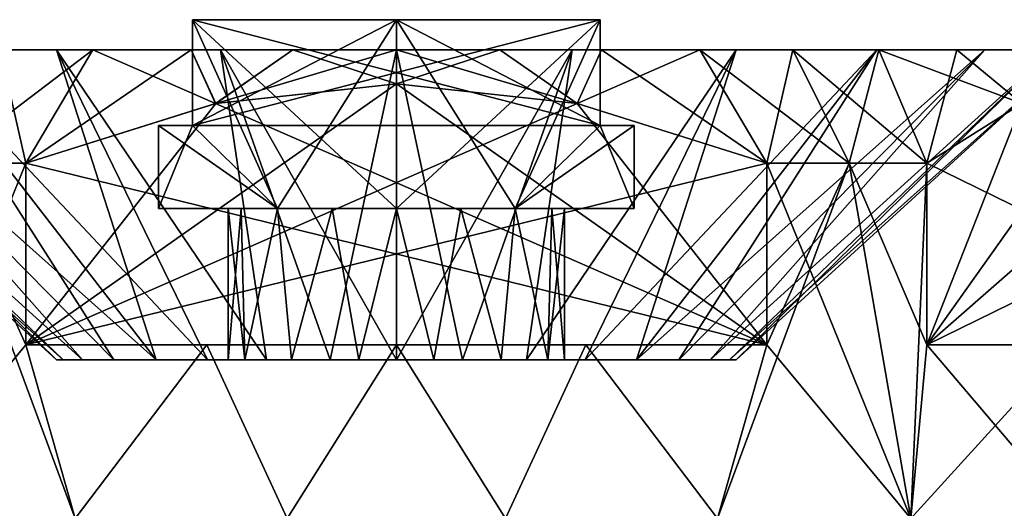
# Model space of a CAD drawing. Extents: x -265 to 265, y 0 to 1027.
# Tile 227 of 256: x -254.99 to -241.95, y 1020.14 to 1026.6. Entities that reach past the tile are written whole.
import ezdxf

# ---------------------------------------------------------------- set-up
doc = ezdxf.new("R2010")
doc.units = 0
doc.header["$LTSCALE"] = 41.718519
for name, color, linetype in [('139', 7, 'CONTINUOUS'), ('140', 7, 'CONTINUOUS'), ('141', 7, 'CONTINUOUS'), ('142', 7, 'CONTINUOUS'), ('143', 7, 'CONTINUOUS'), ('148', 7, 'CONTINUOUS'), ('149', 7, 'CONTINUOUS'), ('150', 7, 'CONTINUOUS'), ('151', 7, 'CONTINUOUS'), ('152', 7, 'CONTINUOUS'), ('153', 7, 'CONTINUOUS'), ('154', 7, 'CONTINUOUS'), ('155', 7, 'CONTINUOUS'), ('156', 7, 'CONTINUOUS'), ('157', 7, 'CONTINUOUS'), ('158', 7, 'CONTINUOUS'), ('159', 7, 'CONTINUOUS'), ('160', 7, 'CONTINUOUS'), ('161', 7, 'CONTINUOUS'), ('162', 7, 'CONTINUOUS'), ('163', 7, 'CONTINUOUS'), ('164', 7, 'CONTINUOUS'), ('167', 7, 'CONTINUOUS'), ('168', 7, 'CONTINUOUS')]:
    doc.layers.add(name, color=color, linetype=linetype)

msp = doc.modelspace()

# ---------------------------------------------------------------- linework, layer by layer
at = {"layer": '139', "color": 7, "linetype": 'CONTINUOUS'}
for points in [[(-256.817, 1020, 9.876), (-254.255, 1020, 11.22), (-256, 1024.7, 10.392), (-256.817, 1020, 9.876)], [(-256, 1024.7, 10.392), (-254.255, 1020, 11.22), (-254.909, 1022.3, 10.95), (-256, 1024.7, 10.392)], [(-254.909, 1024.7, 10.95), (-256, 1024.7, 10.392), (-254.909, 1022.3, 10.95), (-254.909, 1024.7, 10.95)], [(-245.091, 1022.3, 10.95), (-243.183, 1020, 9.876), (-245.091, 1024.7, 10.95), (-245.091, 1022.3, 10.95)], [(-245.091, 1024.7, 10.95), (-243.183, 1020, 9.876), (-244, 1024.7, 10.392), (-245.091, 1024.7, 10.95)], [(-244, 1024.7, 10.392), (-243.183, 1020, 9.876), (-242.971, 1022.3, 9.726), (-244, 1024.7, 10.392)], [(-242.971, 1024.7, 9.726), (-244, 1024.7, 10.392), (-242.971, 1022.3, 9.726), (-242.971, 1024.7, 9.726)], [(-254.909, 1022.3, 10.95), (-254.255, 1020, 11.22), (-252.51, 1022.3, 11.735), (-254.909, 1022.3, 10.95)], [(-254.255, 1020, 11.22), (-251.446, 1020, 11.913), (-252.51, 1022.3, 11.735), (-254.255, 1020, 11.22)], [(-252.51, 1022.3, 11.735), (-251.446, 1020, 11.913), (-250, 1022.3, 12), (-252.51, 1022.3, 11.735)], [(-251.446, 1020, 11.913), (-248.554, 1020, 11.913), (-250, 1022.3, 12), (-251.446, 1020, 11.913)], [(-250, 1022.3, 12), (-248.554, 1020, 11.913), (-247.49, 1022.3, 11.735), (-250, 1022.3, 12)], [(-248.554, 1020, 11.913), (-245.745, 1020, 11.22), (-247.49, 1022.3, 11.735), (-248.554, 1020, 11.913)], [(-247.49, 1022.3, 11.735), (-245.745, 1020, 11.22), (-245.091, 1022.3, 10.95), (-247.49, 1022.3, 11.735)], [(-245.745, 1020, 11.22), (-243.183, 1020, 9.876), (-245.091, 1022.3, 10.95), (-245.745, 1020, 11.22)], [(-243.183, 1020, 9.876), (-241.018, 1020, 7.957), (-242.971, 1022.3, 9.726), (-243.183, 1020, 9.876)], [(-242.971, 1022.3, 9.726), (-241.018, 1020, 7.957), (-241.092, 1022.3, 8.04), (-242.971, 1022.3, 9.726)]]:
    msp.add_3dface(points, dxfattribs=at)
at = {"layer": '140', "color": 7, "linetype": 'CONTINUOUS'}
for points in [[(-256.364, 1026.2, -6.364), (-254.5, 1026.2, -7.794), (-258.33, 1026.2, -6.392), (-256.364, 1026.2, -6.364)], [(-258.33, 1026.2, -6.392), (-254.5, 1026.2, -7.794), (-257.425, 1026.2, -7.425), (-258.33, 1026.2, -6.392)], [(-254.5, 1026.2, 7.794), (-256.364, 1026.2, 6.364), (-257.425, 1026.2, 7.425), (-254.5, 1026.2, 7.794)], [(-256.392, 1026.2, 8.33), (-254.5, 1026.2, 7.794), (-257.425, 1026.2, 7.425), (-256.392, 1026.2, 8.33)], [(-257.425, 1026.2, -7.425), (-254.5, 1026.2, -7.794), (-256.392, 1026.2, -8.33), (-257.425, 1026.2, -7.425)], [(-252.329, 1026.2, 8.693), (-254.5, 1026.2, 7.794), (-256.392, 1026.2, 8.33), (-252.329, 1026.2, 8.693)], [(-255.25, 1026.2, 9.093), (-252.329, 1026.2, 8.693), (-256.392, 1026.2, 8.33), (-255.25, 1026.2, 9.093)], [(-254.5, 1026.2, -7.794), (-252.329, 1026.2, -8.693), (-256.392, 1026.2, -8.33), (-254.5, 1026.2, -7.794)], [(-252.329, 1026.2, -8.693), (-250, 1026.2, -9), (-256.392, 1026.2, -8.33), (-252.329, 1026.2, -8.693)], [(-256.392, 1026.2, -8.33), (-250, 1026.2, -9), (-255.25, 1026.2, -9.093), (-256.392, 1026.2, -8.33)], [(-250, 1026.2, 9), (-252.329, 1026.2, 8.693), (-255.25, 1026.2, 9.093), (-250, 1026.2, 9)], [(-244.75, 1026.2, 9.093), (-250, 1026.2, 9), (-255.25, 1026.2, 9.093), (-244.75, 1026.2, 9.093)], [(-255.25, 1026.2, -9.093), (-250, 1026.2, -9), (-244.75, 1026.2, -9.093), (-255.25, 1026.2, -9.093)], [(-254.019, 1026.2, 9.7), (-244.75, 1026.2, 9.093), (-255.25, 1026.2, 9.093), (-254.019, 1026.2, 9.7)], [(-254.019, 1026.2, -9.7), (-255.25, 1026.2, -9.093), (-245.981, 1026.2, -9.7), (-254.019, 1026.2, -9.7)], [(-245.981, 1026.2, -9.7), (-255.25, 1026.2, -9.093), (-244.75, 1026.2, -9.093), (-245.981, 1026.2, -9.7)], [(-245.981, 1026.2, 9.7), (-244.75, 1026.2, 9.093), (-254.019, 1026.2, 9.7), (-245.981, 1026.2, 9.7)], [(-252.718, 1026.2, 10.142), (-245.981, 1026.2, 9.7), (-254.019, 1026.2, 9.7), (-252.718, 1026.2, 10.142)], [(-252.718, 1026.2, -10.142), (-254.019, 1026.2, -9.7), (-247.282, 1026.2, -10.142), (-252.718, 1026.2, -10.142)], [(-247.282, 1026.2, -10.142), (-254.019, 1026.2, -9.7), (-245.981, 1026.2, -9.7), (-247.282, 1026.2, -10.142)], [(-247.282, 1026.2, 10.142), (-245.981, 1026.2, 9.7), (-252.718, 1026.2, 10.142), (-247.282, 1026.2, 10.142)], [(-251.371, 1026.2, 10.41), (-247.282, 1026.2, 10.142), (-252.718, 1026.2, 10.142), (-251.371, 1026.2, 10.41)], [(-251.371, 1026.2, -10.41), (-252.718, 1026.2, -10.142), (-248.629, 1026.2, -10.41), (-251.371, 1026.2, -10.41)], [(-248.629, 1026.2, -10.41), (-252.718, 1026.2, -10.142), (-247.282, 1026.2, -10.142), (-248.629, 1026.2, -10.41)], [(-248.629, 1026.2, 10.41), (-247.282, 1026.2, 10.142), (-251.371, 1026.2, 10.41), (-248.629, 1026.2, 10.41)], [(-250, 1026.2, 10.5), (-248.629, 1026.2, 10.41), (-251.371, 1026.2, 10.41), (-250, 1026.2, 10.5)], [(-250, 1026.2, -10.5), (-251.371, 1026.2, -10.41), (-248.629, 1026.2, -10.41), (-250, 1026.2, -10.5)], [(-247.671, 1026.2, 8.693), (-250, 1026.2, 9), (-243.608, 1026.2, 8.33), (-247.671, 1026.2, 8.693)], [(-243.608, 1026.2, 8.33), (-250, 1026.2, 9), (-244.75, 1026.2, 9.093), (-243.608, 1026.2, 8.33)], [(-250, 1026.2, -9), (-247.671, 1026.2, -8.693), (-244.75, 1026.2, -9.093), (-250, 1026.2, -9)], [(-245.5, 1026.2, 7.794), (-247.671, 1026.2, 8.693), (-243.608, 1026.2, 8.33), (-245.5, 1026.2, 7.794)], [(-247.671, 1026.2, -8.693), (-245.5, 1026.2, -7.794), (-243.608, 1026.2, -8.33), (-247.671, 1026.2, -8.693)], [(-244.75, 1026.2, -9.093), (-247.671, 1026.2, -8.693), (-243.608, 1026.2, -8.33), (-244.75, 1026.2, -9.093)], [(-243.636, 1026.2, 6.364), (-245.5, 1026.2, 7.794), (-241.67, 1026.2, 6.392), (-243.636, 1026.2, 6.364)], [(-241.67, 1026.2, 6.392), (-245.5, 1026.2, 7.794), (-242.575, 1026.2, 7.425), (-241.67, 1026.2, 6.392)], [(-242.575, 1026.2, 7.425), (-245.5, 1026.2, 7.794), (-243.608, 1026.2, 8.33), (-242.575, 1026.2, 7.425)], [(-245.5, 1026.2, -7.794), (-243.636, 1026.2, -6.364), (-242.575, 1026.2, -7.425), (-245.5, 1026.2, -7.794)], [(-243.608, 1026.2, -8.33), (-245.5, 1026.2, -7.794), (-242.575, 1026.2, -7.425), (-243.608, 1026.2, -8.33)], [(-242.206, 1026.2, 4.5), (-243.636, 1026.2, 6.364), (-240.907, 1026.2, 5.25), (-242.206, 1026.2, 4.5)], [(-240.907, 1026.2, 5.25), (-243.636, 1026.2, 6.364), (-241.67, 1026.2, 6.392), (-240.907, 1026.2, 5.25)], [(-243.636, 1026.2, -6.364), (-242.206, 1026.2, -4.5), (-240.907, 1026.2, -5.25), (-243.636, 1026.2, -6.364)], [(-242.575, 1026.2, -7.425), (-243.636, 1026.2, -6.364), (-241.67, 1026.2, -6.392), (-242.575, 1026.2, -7.425)], [(-241.67, 1026.2, -6.392), (-243.636, 1026.2, -6.364), (-240.907, 1026.2, -5.25), (-241.67, 1026.2, -6.392)], [(-241.307, 1026.2, 2.329), (-242.206, 1026.2, 4.5), (-239.858, 1026.2, 2.718), (-241.307, 1026.2, 2.329)], [(-239.858, 1026.2, 2.718), (-242.206, 1026.2, 4.5), (-240.3, 1026.2, 4.019), (-239.858, 1026.2, 2.718)], [(-240.3, 1026.2, 4.019), (-242.206, 1026.2, 4.5), (-240.907, 1026.2, 5.25), (-240.3, 1026.2, 4.019)], [(-242.206, 1026.2, -4.5), (-241.307, 1026.2, -2.329), (-240.3, 1026.2, -4.019), (-242.206, 1026.2, -4.5)], [(-240.907, 1026.2, -5.25), (-242.206, 1026.2, -4.5), (-240.3, 1026.2, -4.019), (-240.907, 1026.2, -5.25)]]:
    msp.add_3dface(points, dxfattribs=at)
at = {"layer": '141', "color": 7, "linetype": 'CONTINUOUS'}
for points in [[(-259, 1026.2), (-258.693, 1026.2, 2.329), (-254.5, 1022.1), (-259, 1026.2)], [(-258.693, 1026.2, 2.329), (-257.794, 1026.2, 4.5), (-254.157, 1022.1, 1.722), (-258.693, 1026.2, 2.329)], [(-254.5, 1022.1), (-258.693, 1026.2, 2.329), (-254.414, 1022.1, 0.878), (-254.5, 1022.1)], [(-254.414, 1022.1, 0.878), (-258.693, 1026.2, 2.329), (-254.157, 1022.1, 1.722), (-254.414, 1022.1, 0.878)], [(-257.794, 1026.2, 4.5), (-256.364, 1026.2, 6.364), (-253.741, 1022.1, 2.5), (-257.794, 1026.2, 4.5)], [(-254.157, 1022.1, 1.722), (-257.794, 1026.2, 4.5), (-253.741, 1022.1, 2.5), (-254.157, 1022.1, 1.722)], [(-256.364, 1026.2, 6.364), (-254.5, 1026.2, 7.794), (-253.182, 1022.1, 3.182), (-256.364, 1026.2, 6.364)], [(-253.741, 1022.1, 2.5), (-256.364, 1026.2, 6.364), (-253.182, 1022.1, 3.182), (-253.741, 1022.1, 2.5)], [(-254.5, 1026.2, 7.794), (-252.329, 1026.2, 8.693), (-251.722, 1022.1, 4.157), (-254.5, 1026.2, 7.794)], [(-253.182, 1022.1, 3.182), (-254.5, 1026.2, 7.794), (-252.5, 1022.1, 3.741), (-253.182, 1022.1, 3.182)], [(-252.5, 1022.1, 3.741), (-254.5, 1026.2, 7.794), (-251.722, 1022.1, 4.157), (-252.5, 1022.1, 3.741)], [(-252.329, 1026.2, 8.693), (-250, 1026.2, 9), (-250.878, 1022.1, 4.414), (-252.329, 1026.2, 8.693)], [(-251.722, 1022.1, 4.157), (-252.329, 1026.2, 8.693), (-250.878, 1022.1, 4.414), (-251.722, 1022.1, 4.157)], [(-250.878, 1022.1, 4.414), (-250, 1026.2, 9), (-250, 1022.1, 4.5), (-250.878, 1022.1, 4.414)], [(-250, 1026.2, 9), (-247.671, 1026.2, 8.693), (-250, 1022.1, 4.5), (-250, 1026.2, 9)], [(-250, 1022.1, 4.5), (-247.671, 1026.2, 8.693), (-249.122, 1022.1, 4.414), (-250, 1022.1, 4.5)], [(-249.122, 1022.1, 4.414), (-247.671, 1026.2, 8.693), (-248.278, 1022.1, 4.157), (-249.122, 1022.1, 4.414)], [(-247.671, 1026.2, 8.693), (-245.5, 1026.2, 7.794), (-248.278, 1022.1, 4.157), (-247.671, 1026.2, 8.693)], [(-248.278, 1022.1, 4.157), (-245.5, 1026.2, 7.794), (-247.5, 1022.1, 3.741), (-248.278, 1022.1, 4.157)], [(-245.5, 1026.2, 7.794), (-243.636, 1026.2, 6.364), (-247.5, 1022.1, 3.741), (-245.5, 1026.2, 7.794)], [(-247.5, 1022.1, 3.741), (-243.636, 1026.2, 6.364), (-246.818, 1022.1, 3.182), (-247.5, 1022.1, 3.741)], [(-243.636, 1026.2, 6.364), (-242.206, 1026.2, 4.5), (-246.818, 1022.1, 3.182), (-243.636, 1026.2, 6.364)], [(-246.818, 1022.1, 3.182), (-242.206, 1026.2, 4.5), (-246.259, 1022.1, 2.5), (-246.818, 1022.1, 3.182)], [(-246.259, 1022.1, 2.5), (-242.206, 1026.2, 4.5), (-245.843, 1022.1, 1.722), (-246.259, 1022.1, 2.5)], [(-242.206, 1026.2, 4.5), (-241.307, 1026.2, 2.329), (-245.843, 1022.1, 1.722), (-242.206, 1026.2, 4.5)], [(-245.843, 1022.1, 1.722), (-241.307, 1026.2, 2.329), (-245.586, 1022.1, 0.878), (-245.843, 1022.1, 1.722)], [(-241.307, 1026.2, 2.329), (-241, 1026.2), (-245.586, 1022.1, 0.878), (-241.307, 1026.2, 2.329)], [(-245.586, 1022.1, 0.878), (-241, 1026.2), (-245.5, 1022.1), (-245.586, 1022.1, 0.878)]]:
    msp.add_3dface(points, dxfattribs=at)
at = {"layer": '142', "color": 7, "linetype": 'CONTINUOUS'}
for points in [[(-254.5, 1022.1), (-254.414, 1022.1, 0.878), (-252.227, 1022.1), (-254.5, 1022.1)], [(-254.414, 1022.1, -0.878), (-254.5, 1022.1), (-252.007, 1022.1, -0.967), (-254.414, 1022.1, -0.878)], [(-252.007, 1022.1, -0.967), (-254.5, 1022.1), (-252.227, 1022.1), (-252.007, 1022.1, -0.967)], [(-254.414, 1022.1, 0.878), (-254.157, 1022.1, 1.722), (-252.007, 1022.1, 0.967), (-254.414, 1022.1, 0.878)], [(-252.227, 1022.1), (-254.414, 1022.1, 0.878), (-252.007, 1022.1, 0.967), (-252.227, 1022.1)], [(-254.157, 1022.1, -1.722), (-254.414, 1022.1, -0.878), (-252.007, 1022.1, -0.967), (-254.157, 1022.1, -1.722)], [(-254.157, 1022.1, 1.722), (-253.741, 1022.1, 2.5), (-251.389, 1022.1, 1.742), (-254.157, 1022.1, 1.722)], [(-252.007, 1022.1, 0.967), (-254.157, 1022.1, 1.722), (-251.389, 1022.1, 1.742), (-252.007, 1022.1, 0.967)], [(-253.741, 1022.1, -2.5), (-254.157, 1022.1, -1.722), (-250.496, 1022.1, -2.172), (-253.741, 1022.1, -2.5)], [(-250.496, 1022.1, -2.172), (-254.157, 1022.1, -1.722), (-251.389, 1022.1, -1.742), (-250.496, 1022.1, -2.172)], [(-251.389, 1022.1, -1.742), (-254.157, 1022.1, -1.722), (-252.007, 1022.1, -0.967), (-251.389, 1022.1, -1.742)], [(-253.741, 1022.1, 2.5), (-253.182, 1022.1, 3.182), (-246.259, 1022.1, 2.5), (-253.741, 1022.1, 2.5)], [(-253.741, 1022.1, 2.5), (-246.259, 1022.1, 2.5), (-249.504, 1022.1, 2.172), (-253.741, 1022.1, 2.5)], [(-251.389, 1022.1, 1.742), (-253.741, 1022.1, 2.5), (-250.496, 1022.1, 2.172), (-251.389, 1022.1, 1.742)], [(-250.496, 1022.1, 2.172), (-253.741, 1022.1, 2.5), (-249.504, 1022.1, 2.172), (-250.496, 1022.1, 2.172)], [(-246.259, 1022.1, -2.5), (-246.818, 1022.1, -3.182), (-253.741, 1022.1, -2.5), (-246.259, 1022.1, -2.5)], [(-246.259, 1022.1, -2.5), (-253.741, 1022.1, -2.5), (-250.496, 1022.1, -2.172), (-246.259, 1022.1, -2.5)], [(-246.818, 1022.1, -3.182), (-253.182, 1022.1, -3.182), (-253.741, 1022.1, -2.5), (-246.818, 1022.1, -3.182)], [(-253.182, 1022.1, 3.182), (-252.5, 1022.1, 3.741), (-246.818, 1022.1, 3.182), (-253.182, 1022.1, 3.182)], [(-253.182, 1022.1, 3.182), (-246.818, 1022.1, 3.182), (-246.259, 1022.1, 2.5), (-253.182, 1022.1, 3.182)], [(-246.818, 1022.1, -3.182), (-247.5, 1022.1, -3.741), (-253.182, 1022.1, -3.182), (-246.818, 1022.1, -3.182)], [(-247.5, 1022.1, -3.741), (-252.5, 1022.1, -3.741), (-253.182, 1022.1, -3.182), (-247.5, 1022.1, -3.741)], [(-252.5, 1022.1, 3.741), (-251.722, 1022.1, 4.157), (-247.5, 1022.1, 3.741), (-252.5, 1022.1, 3.741)], [(-252.5, 1022.1, 3.741), (-247.5, 1022.1, 3.741), (-246.818, 1022.1, 3.182), (-252.5, 1022.1, 3.741)], [(-247.5, 1022.1, -3.741), (-248.278, 1022.1, -4.157), (-252.5, 1022.1, -3.741), (-247.5, 1022.1, -3.741)], [(-248.278, 1022.1, -4.157), (-251.722, 1022.1, -4.157), (-252.5, 1022.1, -3.741), (-248.278, 1022.1, -4.157)], [(-251.722, 1022.1, 4.157), (-250.878, 1022.1, 4.414), (-248.278, 1022.1, 4.157), (-251.722, 1022.1, 4.157)], [(-251.722, 1022.1, 4.157), (-248.278, 1022.1, 4.157), (-247.5, 1022.1, 3.741), (-251.722, 1022.1, 4.157)], [(-248.278, 1022.1, -4.157), (-249.122, 1022.1, -4.414), (-251.722, 1022.1, -4.157), (-248.278, 1022.1, -4.157)], [(-249.122, 1022.1, -4.414), (-250.878, 1022.1, -4.414), (-251.722, 1022.1, -4.157), (-249.122, 1022.1, -4.414)], [(-250.878, 1022.1, 4.414), (-250, 1022.1, 4.5), (-249.122, 1022.1, 4.414), (-250.878, 1022.1, 4.414)], [(-250.878, 1022.1, 4.414), (-249.122, 1022.1, 4.414), (-248.278, 1022.1, 4.157), (-250.878, 1022.1, 4.414)], [(-249.122, 1022.1, -4.414), (-250, 1022.1, -4.5), (-250.878, 1022.1, -4.414), (-249.122, 1022.1, -4.414)], [(-249.504, 1022.1, -2.172), (-246.259, 1022.1, -2.5), (-250.496, 1022.1, -2.172), (-249.504, 1022.1, -2.172)], [(-246.259, 1022.1, 2.5), (-245.843, 1022.1, 1.722), (-249.504, 1022.1, 2.172), (-246.259, 1022.1, 2.5)], [(-249.504, 1022.1, 2.172), (-245.843, 1022.1, 1.722), (-248.611, 1022.1, 1.742), (-249.504, 1022.1, 2.172)], [(-248.611, 1022.1, -1.742), (-246.259, 1022.1, -2.5), (-249.504, 1022.1, -2.172), (-248.611, 1022.1, -1.742)], [(-248.611, 1022.1, 1.742), (-245.843, 1022.1, 1.722), (-247.993, 1022.1, 0.967), (-248.611, 1022.1, 1.742)], [(-245.843, 1022.1, -1.722), (-246.259, 1022.1, -2.5), (-248.611, 1022.1, -1.742), (-245.843, 1022.1, -1.722)], [(-247.993, 1022.1, -0.967), (-245.843, 1022.1, -1.722), (-248.611, 1022.1, -1.742), (-247.993, 1022.1, -0.967)], [(-245.843, 1022.1, 1.722), (-245.586, 1022.1, 0.878), (-247.993, 1022.1, 0.967), (-245.843, 1022.1, 1.722)], [(-245.586, 1022.1, 0.878), (-245.5, 1022.1), (-247.993, 1022.1, 0.967), (-245.586, 1022.1, 0.878)], [(-245.5, 1022.1), (-247.773, 1022.1), (-247.993, 1022.1, 0.967), (-245.5, 1022.1)], [(-245.586, 1022.1, -0.878), (-245.843, 1022.1, -1.722), (-247.993, 1022.1, -0.967), (-245.586, 1022.1, -0.878)], [(-247.773, 1022.1), (-245.586, 1022.1, -0.878), (-247.993, 1022.1, -0.967), (-247.773, 1022.1)], [(-245.5, 1022.1), (-245.586, 1022.1, -0.878), (-247.773, 1022.1), (-245.5, 1022.1)]]:
    msp.add_3dface(points, dxfattribs=at)
at = {"layer": '143', "color": 7, "linetype": 'CONTINUOUS'}
for points in [[(-250, 1026.6, 3.15), (-247.3, 1026.6, 0.45), (-252.7, 1026.6, 0.45), (-250, 1026.6, 3.15)], [(-252.7, 1026.6, -0.45), (-247.3, 1026.6, -0.45), (-250, 1026.6, -3.15), (-252.7, 1026.6, -0.45)]]:
    msp.add_3dface(points, dxfattribs=at)
at = {"layer": '148', "color": 7, "linetype": 'CONTINUOUS'}
for points in [[(-254.909, 1022.3, -10.95), (-256.817, 1020, -9.876), (-254.909, 1024.7, -10.95), (-254.909, 1022.3, -10.95)], [(-254.909, 1024.7, -10.95), (-256.817, 1020, -9.876), (-256, 1024.7, -10.392), (-254.909, 1024.7, -10.95)], [(-243.183, 1020, -9.876), (-245.745, 1020, -11.22), (-244, 1024.7, -10.392), (-243.183, 1020, -9.876)], [(-244, 1024.7, -10.392), (-245.745, 1020, -11.22), (-245.091, 1022.3, -10.95), (-244, 1024.7, -10.392)], [(-245.091, 1024.7, -10.95), (-244, 1024.7, -10.392), (-245.091, 1022.3, -10.95), (-245.091, 1024.7, -10.95)], [(-242.971, 1024.7, -9.726), (-243.183, 1020, -9.876), (-244, 1024.7, -10.392), (-242.971, 1024.7, -9.726)], [(-242.971, 1022.3, -9.726), (-243.183, 1020, -9.876), (-242.971, 1024.7, -9.726), (-242.971, 1022.3, -9.726)], [(-254.255, 1020, -11.22), (-256.817, 1020, -9.876), (-254.909, 1022.3, -10.95), (-254.255, 1020, -11.22)], [(-252.51, 1022.3, -11.735), (-254.255, 1020, -11.22), (-254.909, 1022.3, -10.95), (-252.51, 1022.3, -11.735)], [(-251.446, 1020, -11.913), (-254.255, 1020, -11.22), (-252.51, 1022.3, -11.735), (-251.446, 1020, -11.913)], [(-250, 1022.3, -12), (-251.446, 1020, -11.913), (-252.51, 1022.3, -11.735), (-250, 1022.3, -12)], [(-248.554, 1020, -11.913), (-251.446, 1020, -11.913), (-250, 1022.3, -12), (-248.554, 1020, -11.913)], [(-247.49, 1022.3, -11.735), (-248.554, 1020, -11.913), (-250, 1022.3, -12), (-247.49, 1022.3, -11.735)], [(-245.745, 1020, -11.22), (-248.554, 1020, -11.913), (-247.49, 1022.3, -11.735), (-245.745, 1020, -11.22)], [(-245.091, 1022.3, -10.95), (-245.745, 1020, -11.22), (-247.49, 1022.3, -11.735), (-245.091, 1022.3, -10.95)], [(-241.018, 1020, -7.957), (-243.183, 1020, -9.876), (-241.092, 1022.3, -8.04), (-241.018, 1020, -7.957)], [(-241.092, 1022.3, -8.04), (-243.183, 1020, -9.876), (-242.971, 1022.3, -9.726), (-241.092, 1022.3, -8.04)]]:
    msp.add_3dface(points, dxfattribs=at)
at = {"layer": '149', "color": 7, "linetype": 'CONTINUOUS'}
for points in [[(-259, 1026.2), (-254.5, 1022.1), (-254.414, 1022.1, -0.878), (-259, 1026.2)], [(-259, 1026.2), (-254.414, 1022.1, -0.878), (-258.693, 1026.2, -2.329), (-259, 1026.2)], [(-254.414, 1022.1, -0.878), (-254.157, 1022.1, -1.722), (-258.693, 1026.2, -2.329), (-254.414, 1022.1, -0.878)], [(-258.693, 1026.2, -2.329), (-254.157, 1022.1, -1.722), (-257.794, 1026.2, -4.5), (-258.693, 1026.2, -2.329)], [(-253.741, 1022.1, -2.5), (-253.182, 1022.1, -3.182), (-257.794, 1026.2, -4.5), (-253.741, 1022.1, -2.5)], [(-257.794, 1026.2, -4.5), (-253.182, 1022.1, -3.182), (-256.364, 1026.2, -6.364), (-257.794, 1026.2, -4.5)], [(-254.157, 1022.1, -1.722), (-253.741, 1022.1, -2.5), (-257.794, 1026.2, -4.5), (-254.157, 1022.1, -1.722)], [(-253.182, 1022.1, -3.182), (-252.5, 1022.1, -3.741), (-256.364, 1026.2, -6.364), (-253.182, 1022.1, -3.182)], [(-256.364, 1026.2, -6.364), (-252.5, 1022.1, -3.741), (-254.5, 1026.2, -7.794), (-256.364, 1026.2, -6.364)], [(-252.5, 1022.1, -3.741), (-251.722, 1022.1, -4.157), (-254.5, 1026.2, -7.794), (-252.5, 1022.1, -3.741)], [(-254.5, 1026.2, -7.794), (-251.722, 1022.1, -4.157), (-252.329, 1026.2, -8.693), (-254.5, 1026.2, -7.794)], [(-250.878, 1022.1, -4.414), (-250, 1022.1, -4.5), (-252.329, 1026.2, -8.693), (-250.878, 1022.1, -4.414)], [(-252.329, 1026.2, -8.693), (-250, 1022.1, -4.5), (-250, 1026.2, -9), (-252.329, 1026.2, -8.693)], [(-251.722, 1022.1, -4.157), (-250.878, 1022.1, -4.414), (-252.329, 1026.2, -8.693), (-251.722, 1022.1, -4.157)], [(-250, 1022.1, -4.5), (-249.122, 1022.1, -4.414), (-250, 1026.2, -9), (-250, 1022.1, -4.5)], [(-250, 1026.2, -9), (-249.122, 1022.1, -4.414), (-247.671, 1026.2, -8.693), (-250, 1026.2, -9)], [(-249.122, 1022.1, -4.414), (-248.278, 1022.1, -4.157), (-247.671, 1026.2, -8.693), (-249.122, 1022.1, -4.414)], [(-248.278, 1022.1, -4.157), (-247.5, 1022.1, -3.741), (-245.5, 1026.2, -7.794), (-248.278, 1022.1, -4.157)], [(-247.671, 1026.2, -8.693), (-248.278, 1022.1, -4.157), (-245.5, 1026.2, -7.794), (-247.671, 1026.2, -8.693)], [(-247.5, 1022.1, -3.741), (-246.818, 1022.1, -3.182), (-245.5, 1026.2, -7.794), (-247.5, 1022.1, -3.741)], [(-246.818, 1022.1, -3.182), (-246.259, 1022.1, -2.5), (-243.636, 1026.2, -6.364), (-246.818, 1022.1, -3.182)], [(-245.5, 1026.2, -7.794), (-246.818, 1022.1, -3.182), (-243.636, 1026.2, -6.364), (-245.5, 1026.2, -7.794)], [(-246.259, 1022.1, -2.5), (-245.843, 1022.1, -1.722), (-242.206, 1026.2, -4.5), (-246.259, 1022.1, -2.5)], [(-243.636, 1026.2, -6.364), (-246.259, 1022.1, -2.5), (-242.206, 1026.2, -4.5), (-243.636, 1026.2, -6.364)], [(-245.843, 1022.1, -1.722), (-245.586, 1022.1, -0.878), (-241.307, 1026.2, -2.329), (-245.843, 1022.1, -1.722)], [(-242.206, 1026.2, -4.5), (-245.843, 1022.1, -1.722), (-241.307, 1026.2, -2.329), (-242.206, 1026.2, -4.5)], [(-245.586, 1022.1, -0.878), (-245.5, 1022.1), (-241.307, 1026.2, -2.329), (-245.586, 1022.1, -0.878)], [(-245.5, 1022.1), (-241, 1026.2), (-241.307, 1026.2, -2.329), (-245.5, 1022.1)]]:
    msp.add_3dface(points, dxfattribs=at)
at = {"layer": '150', "color": 7, "linetype": 'CONTINUOUS'}
for points in [[(-250, 1026.6, -3.15), (-247.3, 1026.6, -0.45), (-250, 1024.1, -3.15), (-250, 1026.6, -3.15)], [(-250, 1024.1, -3.15), (-247.3, 1026.6, -0.45), (-248.425, 1024.1, -1.575), (-250, 1024.1, -3.15)], [(-247.3, 1026.6, -0.45), (-247.3, 1025.2, -0.45), (-248.425, 1024.1, -1.575), (-247.3, 1026.6, -0.45)], [(-248.425, 1024.1, -1.575), (-247.3, 1025.2, -0.45), (-246.85, 1025.2), (-248.425, 1024.1, -1.575)], [(-246.85, 1024.1), (-248.425, 1024.1, -1.575), (-246.85, 1025.2), (-246.85, 1024.1)]]:
    msp.add_3dface(points, dxfattribs=at)
at = {"layer": '151', "color": 7, "linetype": 'CONTINUOUS'}
for points in [[(-247.3, 1026.6, 0.45), (-250, 1026.6, 3.15), (-247.3, 1025.2, 0.45), (-247.3, 1026.6, 0.45)], [(-247.3, 1025.2, 0.45), (-250, 1026.6, 3.15), (-248.425, 1024.1, 1.575), (-247.3, 1025.2, 0.45)], [(-248.425, 1024.1, 1.575), (-250, 1026.6, 3.15), (-250, 1024.1, 3.15), (-248.425, 1024.1, 1.575)], [(-246.85, 1024.1), (-247.3, 1025.2, 0.45), (-248.425, 1024.1, 1.575), (-246.85, 1024.1)], [(-246.85, 1024.1), (-246.85, 1025.2), (-247.3, 1025.2, 0.45), (-246.85, 1024.1)]]:
    msp.add_3dface(points, dxfattribs=at)
at = {"layer": '152', "color": 7, "linetype": 'CONTINUOUS'}
for points in [[(-250, 1026.6, 3.15), (-252.7, 1026.6, 0.45), (-250, 1024.1, 3.15), (-250, 1026.6, 3.15)], [(-250, 1024.1, 3.15), (-252.7, 1026.6, 0.45), (-251.575, 1024.1, 1.575), (-250, 1024.1, 3.15)], [(-252.7, 1026.6, 0.45), (-252.7, 1025.2, 0.45), (-251.575, 1024.1, 1.575), (-252.7, 1026.6, 0.45)], [(-251.575, 1024.1, 1.575), (-252.7, 1025.2, 0.45), (-253.15, 1025.2), (-251.575, 1024.1, 1.575)], [(-253.15, 1024.1), (-251.575, 1024.1, 1.575), (-253.15, 1025.2), (-253.15, 1024.1)]]:
    msp.add_3dface(points, dxfattribs=at)
at = {"layer": '153', "color": 7, "linetype": 'CONTINUOUS'}
for points in [[(-252.7, 1026.6, -0.45), (-250, 1026.6, -3.15), (-252.7, 1025.2, -0.45), (-252.7, 1026.6, -0.45)], [(-252.7, 1025.2, -0.45), (-250, 1026.6, -3.15), (-251.575, 1024.1, -1.575), (-252.7, 1025.2, -0.45)], [(-250, 1026.6, -3.15), (-250, 1024.1, -3.15), (-251.575, 1024.1, -1.575), (-250, 1026.6, -3.15)], [(-253.15, 1024.1), (-253.15, 1025.2), (-252.7, 1025.2, -0.45), (-253.15, 1024.1)], [(-253.15, 1024.1), (-252.7, 1025.2, -0.45), (-251.575, 1024.1, -1.575), (-253.15, 1024.1)]]:
    msp.add_3dface(points, dxfattribs=at)
at = {"layer": '154', "color": 7, "linetype": 'CONTINUOUS'}
for points in [[(-251.575, 1024.1, 1.575), (-253.15, 1024.1), (-252.058, 1024.1, 0.853), (-251.575, 1024.1, 1.575)], [(-253.15, 1024.1), (-251.575, 1024.1, -1.575), (-252.058, 1024.1, -0.853), (-253.15, 1024.1)], [(-252.058, 1024.1, 0.853), (-253.15, 1024.1), (-252.227, 1024.1), (-252.058, 1024.1, 0.853)], [(-252.227, 1024.1), (-253.15, 1024.1), (-252.058, 1024.1, -0.853), (-252.227, 1024.1)], [(-251.575, 1024.1, -1.575), (-250, 1024.1, -3.15), (-250.852, 1024.1, -2.058), (-251.575, 1024.1, -1.575)], [(-250, 1024.1, 3.15), (-251.575, 1024.1, 1.575), (-250.852, 1024.1, 2.058), (-250, 1024.1, 3.15)], [(-250.852, 1024.1, -2.058), (-250, 1024.1, -3.15), (-250, 1024.1, -2.227), (-250.852, 1024.1, -2.058)], [(-250, 1024.1, 2.227), (-250, 1024.1, 3.15), (-250.852, 1024.1, 2.058), (-250, 1024.1, 2.227)], [(-250, 1024.1, -3.15), (-248.425, 1024.1, -1.575), (-249.148, 1024.1, -2.058), (-250, 1024.1, -3.15)], [(-250, 1024.1, -2.227), (-250, 1024.1, -3.15), (-249.148, 1024.1, -2.058), (-250, 1024.1, -2.227)], [(-248.425, 1024.1, 1.575), (-250, 1024.1, 3.15), (-249.148, 1024.1, 2.058), (-248.425, 1024.1, 1.575)], [(-249.148, 1024.1, 2.058), (-250, 1024.1, 3.15), (-250, 1024.1, 2.227), (-249.148, 1024.1, 2.058)], [(-248.425, 1024.1, -1.575), (-246.85, 1024.1), (-247.942, 1024.1, -0.853), (-248.425, 1024.1, -1.575)], [(-246.85, 1024.1), (-248.425, 1024.1, 1.575), (-247.942, 1024.1, 0.853), (-246.85, 1024.1)], [(-247.942, 1024.1, -0.853), (-246.85, 1024.1), (-247.773, 1024.1), (-247.942, 1024.1, -0.853)], [(-247.773, 1024.1), (-246.85, 1024.1), (-247.942, 1024.1, 0.853), (-247.773, 1024.1)]]:
    msp.add_3dface(points, dxfattribs=at)
at = {"layer": '155', "color": 7, "linetype": 'CONTINUOUS'}
for points in [[(-252.227, 1022.1), (-252.007, 1022.1, 0.967), (-252.227, 1024.1), (-252.227, 1022.1)], [(-252.007, 1022.1, 0.967), (-252.058, 1024.1, 0.853), (-252.227, 1024.1), (-252.007, 1022.1, 0.967)], [(-252.007, 1022.1, 0.967), (-251.575, 1024.1, 1.575), (-252.058, 1024.1, 0.853), (-252.007, 1022.1, 0.967)], [(-251.575, 1024.1, 1.575), (-252.007, 1022.1, 0.967), (-251.389, 1022.1, 1.742), (-251.575, 1024.1, 1.575)], [(-251.575, 1024.1, 1.575), (-251.389, 1022.1, 1.742), (-250.852, 1024.1, 2.058), (-251.575, 1024.1, 1.575)], [(-251.389, 1022.1, 1.742), (-250.496, 1022.1, 2.172), (-250.852, 1024.1, 2.058), (-251.389, 1022.1, 1.742)], [(-250.496, 1022.1, 2.172), (-250, 1024.1, 2.227), (-250.852, 1024.1, 2.058), (-250.496, 1022.1, 2.172)], [(-250.496, 1022.1, 2.172), (-249.504, 1022.1, 2.172), (-250, 1024.1, 2.227), (-250.496, 1022.1, 2.172)], [(-249.504, 1022.1, 2.172), (-249.148, 1024.1, 2.058), (-250, 1024.1, 2.227), (-249.504, 1022.1, 2.172)], [(-249.504, 1022.1, 2.172), (-248.611, 1022.1, 1.742), (-249.148, 1024.1, 2.058), (-249.504, 1022.1, 2.172)], [(-248.611, 1022.1, 1.742), (-248.425, 1024.1, 1.575), (-249.148, 1024.1, 2.058), (-248.611, 1022.1, 1.742)], [(-248.425, 1024.1, 1.575), (-248.611, 1022.1, 1.742), (-247.993, 1022.1, 0.967), (-248.425, 1024.1, 1.575)], [(-248.425, 1024.1, 1.575), (-247.993, 1022.1, 0.967), (-247.942, 1024.1, 0.853), (-248.425, 1024.1, 1.575)], [(-247.993, 1022.1, 0.967), (-247.773, 1022.1), (-247.942, 1024.1, 0.853), (-247.993, 1022.1, 0.967)], [(-247.773, 1022.1), (-247.773, 1024.1), (-247.942, 1024.1, 0.853), (-247.773, 1022.1)]]:
    msp.add_3dface(points, dxfattribs=at)
at = {"layer": '156', "color": 7, "linetype": 'CONTINUOUS'}
for points in [[(-252.007, 1022.1, -0.967), (-252.227, 1022.1), (-252.058, 1024.1, -0.853), (-252.007, 1022.1, -0.967)], [(-252.227, 1022.1), (-252.227, 1024.1), (-252.058, 1024.1, -0.853), (-252.227, 1022.1)], [(-251.575, 1024.1, -1.575), (-252.007, 1022.1, -0.967), (-252.058, 1024.1, -0.853), (-251.575, 1024.1, -1.575)], [(-251.575, 1024.1, -1.575), (-251.389, 1022.1, -1.742), (-252.007, 1022.1, -0.967), (-251.575, 1024.1, -1.575)], [(-251.389, 1022.1, -1.742), (-251.575, 1024.1, -1.575), (-250.852, 1024.1, -2.058), (-251.389, 1022.1, -1.742)], [(-250.496, 1022.1, -2.172), (-251.389, 1022.1, -1.742), (-250.852, 1024.1, -2.058), (-250.496, 1022.1, -2.172)], [(-250.496, 1022.1, -2.172), (-250.852, 1024.1, -2.058), (-250, 1024.1, -2.227), (-250.496, 1022.1, -2.172)], [(-249.504, 1022.1, -2.172), (-250.496, 1022.1, -2.172), (-250, 1024.1, -2.227), (-249.504, 1022.1, -2.172)], [(-249.504, 1022.1, -2.172), (-250, 1024.1, -2.227), (-249.148, 1024.1, -2.058), (-249.504, 1022.1, -2.172)], [(-248.611, 1022.1, -1.742), (-249.504, 1022.1, -2.172), (-249.148, 1024.1, -2.058), (-248.611, 1022.1, -1.742)], [(-248.425, 1024.1, -1.575), (-248.611, 1022.1, -1.742), (-249.148, 1024.1, -2.058), (-248.425, 1024.1, -1.575)], [(-248.425, 1024.1, -1.575), (-247.993, 1022.1, -0.967), (-248.611, 1022.1, -1.742), (-248.425, 1024.1, -1.575)], [(-247.993, 1022.1, -0.967), (-248.425, 1024.1, -1.575), (-247.942, 1024.1, -0.853), (-247.993, 1022.1, -0.967)], [(-247.773, 1022.1), (-247.993, 1022.1, -0.967), (-247.773, 1024.1), (-247.773, 1022.1)], [(-247.993, 1022.1, -0.967), (-247.942, 1024.1, -0.853), (-247.773, 1024.1), (-247.993, 1022.1, -0.967)]]:
    msp.add_3dface(points, dxfattribs=at)
at = {"layer": '157', "color": 7, "linetype": 'CONTINUOUS'}
for points in [[(-253.15, 1025.2), (-252.7, 1025.2, 0.45), (-252.7, 1025.2, -0.45), (-253.15, 1025.2)], [(-247.3, 1025.2, 0.45), (-247.3, 1025.2, -0.45), (-252.7, 1025.2, -0.45), (-247.3, 1025.2, 0.45)], [(-252.7, 1025.2, 0.45), (-247.3, 1025.2, 0.45), (-252.7, 1025.2, -0.45), (-252.7, 1025.2, 0.45)], [(-246.85, 1025.2), (-247.3, 1025.2, -0.45), (-247.3, 1025.2, 0.45), (-246.85, 1025.2)]]:
    msp.add_3dface(points, dxfattribs=at)
at = {"layer": '158', "color": 7, "linetype": 'CONTINUOUS'}
for points in [[(-252.7, 1026.6, 0.45), (-247.3, 1026.6, 0.45), (-252.7, 1025.2, 0.45), (-252.7, 1026.6, 0.45)], [(-247.3, 1026.6, 0.45), (-247.3, 1025.2, 0.45), (-252.7, 1025.2, 0.45), (-247.3, 1026.6, 0.45)]]:
    msp.add_3dface(points, dxfattribs=at)
at = {"layer": '159', "color": 7, "linetype": 'CONTINUOUS'}
for points in [[(-247.3, 1026.6, -0.45), (-252.7, 1026.6, -0.45), (-247.3, 1025.2, -0.45), (-247.3, 1026.6, -0.45)], [(-247.3, 1025.2, -0.45), (-252.7, 1026.6, -0.45), (-252.7, 1025.2, -0.45), (-247.3, 1025.2, -0.45)]]:
    msp.add_3dface(points, dxfattribs=at)
at = {"layer": '160', "color": 7, "linetype": 'CONTINUOUS'}
for points in [[(-254.909, 1022.3, 10.95), (-252.51, 1022.3, 11.735), (-245.091, 1022.3, 10.95), (-254.909, 1022.3, 10.95)], [(-245.091, 1022.3, -10.95), (-247.49, 1022.3, -11.735), (-254.909, 1022.3, -10.95), (-245.091, 1022.3, -10.95)], [(-247.49, 1022.3, -11.735), (-252.51, 1022.3, -11.735), (-254.909, 1022.3, -10.95), (-247.49, 1022.3, -11.735)], [(-252.51, 1022.3, 11.735), (-250, 1022.3, 12), (-247.49, 1022.3, 11.735), (-252.51, 1022.3, 11.735)], [(-252.51, 1022.3, 11.735), (-247.49, 1022.3, 11.735), (-245.091, 1022.3, 10.95), (-252.51, 1022.3, 11.735)], [(-247.49, 1022.3, -11.735), (-250, 1022.3, -12), (-252.51, 1022.3, -11.735), (-247.49, 1022.3, -11.735)], [(-242.971, 1022.3, 9.726), (-241.092, 1022.3, 8.04), (-239.607, 1022.3, 5.999), (-242.971, 1022.3, 9.726)], [(-242.971, 1022.3, 9.726), (-239.607, 1022.3, 5.999), (-238.582, 1022.3, 3.693), (-242.971, 1022.3, 9.726)], [(-242.971, 1022.3, 9.726), (-238.582, 1022.3, 3.693), (-238.063, 1022.3, 1.224), (-242.971, 1022.3, 9.726)], [(-238.063, 1022.3, -1.224), (-241.092, 1022.3, -8.04), (-242.971, 1022.3, -9.726), (-238.063, 1022.3, -1.224)]]:
    msp.add_3dface(points, dxfattribs=at)
at = {"layer": '161', "color": 7, "linetype": 'CONTINUOUS'}
for points in [[(-247.606, 1025.491, -10.95), (-254.909, 1022.3, -10.95), (-250, 1025.75, -10.95), (-247.606, 1025.491, -10.95)], [(-250, 1025.75, -10.95), (-254.909, 1022.3, -10.95), (-252.393, 1025.492, -10.95), (-250, 1025.75, -10.95)], [(-254.909, 1022.3, -10.95), (-254.909, 1024.7, -10.95), (-252.393, 1025.492, -10.95), (-254.909, 1022.3, -10.95)], [(-245.091, 1024.7, -10.95), (-254.909, 1022.3, -10.95), (-247.606, 1025.491, -10.95), (-245.091, 1024.7, -10.95)], [(-245.091, 1024.7, -10.95), (-245.091, 1022.3, -10.95), (-254.909, 1022.3, -10.95), (-245.091, 1024.7, -10.95)]]:
    msp.add_3dface(points, dxfattribs=at)
at = {"layer": '162', "color": 7, "linetype": 'CONTINUOUS'}
for points in [[(-239.32, 1025.491, -3.402), (-242.971, 1022.3, -9.726), (-240.517, 1025.75, -5.475), (-239.32, 1025.491, -3.402)], [(-240.517, 1025.75, -5.475), (-242.971, 1022.3, -9.726), (-241.714, 1025.492, -7.548), (-240.517, 1025.75, -5.475)], [(-242.971, 1022.3, -9.726), (-242.971, 1024.7, -9.726), (-241.714, 1025.492, -7.548), (-242.971, 1022.3, -9.726)], [(-238.063, 1024.7, -1.224), (-242.971, 1022.3, -9.726), (-239.32, 1025.491, -3.402), (-238.063, 1024.7, -1.224)], [(-238.063, 1024.7, -1.224), (-238.063, 1022.3, -1.224), (-242.971, 1022.3, -9.726), (-238.063, 1024.7, -1.224)]]:
    msp.add_3dface(points, dxfattribs=at)
at = {"layer": '163', "color": 7, "linetype": 'CONTINUOUS'}
for points in [[(-242.971, 1024.7, 9.726), (-238.063, 1022.3, 1.224), (-241.714, 1025.491, 7.548), (-242.971, 1024.7, 9.726)], [(-242.971, 1024.7, 9.726), (-242.971, 1022.3, 9.726), (-238.063, 1022.3, 1.224), (-242.971, 1024.7, 9.726)]]:
    msp.add_3dface(points, dxfattribs=at)
at = {"layer": '164', "color": 7, "linetype": 'CONTINUOUS'}
for points in [[(-252.394, 1025.491, 10.95), (-245.091, 1022.3, 10.95), (-250, 1025.75, 10.95), (-252.394, 1025.491, 10.95)], [(-250, 1025.75, 10.95), (-245.091, 1022.3, 10.95), (-247.607, 1025.492, 10.95), (-250, 1025.75, 10.95)], [(-254.909, 1024.7, 10.95), (-245.091, 1022.3, 10.95), (-252.394, 1025.491, 10.95), (-254.909, 1024.7, 10.95)], [(-245.091, 1022.3, 10.95), (-245.091, 1024.7, 10.95), (-247.607, 1025.492, 10.95), (-245.091, 1022.3, 10.95)], [(-254.909, 1024.7, 10.95), (-254.909, 1022.3, 10.95), (-245.091, 1022.3, 10.95), (-254.909, 1024.7, 10.95)]]:
    msp.add_3dface(points, dxfattribs=at)
at = {"layer": '167', "color": 7, "linetype": 'CONTINUOUS'}
for points in [[(-256, 1024.7, 10.392), (-254.909, 1024.7, 10.95), (-255.25, 1026.2, 9.093), (-256, 1024.7, 10.392)], [(-254.909, 1024.7, 10.95), (-254.019, 1026.2, 9.7), (-255.25, 1026.2, 9.093), (-254.909, 1024.7, 10.95)], [(-254.019, 1026.2, 9.7), (-254.909, 1024.7, 10.95), (-252.394, 1025.491, 10.95), (-254.019, 1026.2, 9.7)], [(-252.718, 1026.2, 10.142), (-254.019, 1026.2, 9.7), (-252.394, 1025.491, 10.95), (-252.718, 1026.2, 10.142)], [(-251.371, 1026.2, 10.41), (-252.718, 1026.2, 10.142), (-252.394, 1025.491, 10.95), (-251.371, 1026.2, 10.41)], [(-251.371, 1026.2, 10.41), (-252.394, 1025.491, 10.95), (-250, 1025.75, 10.95), (-251.371, 1026.2, 10.41)], [(-250, 1026.2, 10.5), (-251.371, 1026.2, 10.41), (-250, 1025.75, 10.95), (-250, 1026.2, 10.5)], [(-248.629, 1026.2, 10.41), (-250, 1026.2, 10.5), (-247.607, 1025.492, 10.95), (-248.629, 1026.2, 10.41)], [(-250, 1026.2, 10.5), (-250, 1025.75, 10.95), (-247.607, 1025.492, 10.95), (-250, 1026.2, 10.5)], [(-247.282, 1026.2, 10.142), (-248.629, 1026.2, 10.41), (-247.607, 1025.492, 10.95), (-247.282, 1026.2, 10.142)], [(-245.091, 1024.7, 10.95), (-247.282, 1026.2, 10.142), (-247.607, 1025.492, 10.95), (-245.091, 1024.7, 10.95)], [(-245.091, 1024.7, 10.95), (-245.981, 1026.2, 9.7), (-247.282, 1026.2, 10.142), (-245.091, 1024.7, 10.95)], [(-245.091, 1024.7, 10.95), (-244, 1024.7, 10.392), (-245.981, 1026.2, 9.7), (-245.091, 1024.7, 10.95)], [(-244, 1024.7, 10.392), (-244.75, 1026.2, 9.093), (-245.981, 1026.2, 9.7), (-244, 1024.7, 10.392)], [(-244, 1024.7, 10.392), (-242.971, 1024.7, 9.726), (-244.75, 1026.2, 9.093), (-244, 1024.7, 10.392)], [(-242.971, 1024.7, 9.726), (-243.608, 1026.2, 8.33), (-244.75, 1026.2, 9.093), (-242.971, 1024.7, 9.726)], [(-243.608, 1026.2, 8.33), (-242.971, 1024.7, 9.726), (-241.714, 1025.491, 7.548), (-243.608, 1026.2, 8.33)], [(-242.575, 1026.2, 7.425), (-243.608, 1026.2, 8.33), (-241.714, 1025.491, 7.548), (-242.575, 1026.2, 7.425)], [(-241.67, 1026.2, 6.392), (-242.575, 1026.2, 7.425), (-241.714, 1025.491, 7.548), (-241.67, 1026.2, 6.392)]]:
    msp.add_3dface(points, dxfattribs=at)
at = {"layer": '168', "color": 7, "linetype": 'CONTINUOUS'}
for points in [[(-254.909, 1024.7, -10.95), (-256, 1024.7, -10.392), (-254.019, 1026.2, -9.7), (-254.909, 1024.7, -10.95)], [(-256, 1024.7, -10.392), (-255.25, 1026.2, -9.093), (-254.019, 1026.2, -9.7), (-256, 1024.7, -10.392)], [(-254.909, 1024.7, -10.95), (-254.019, 1026.2, -9.7), (-252.718, 1026.2, -10.142), (-254.909, 1024.7, -10.95)], [(-254.909, 1024.7, -10.95), (-252.718, 1026.2, -10.142), (-252.393, 1025.492, -10.95), (-254.909, 1024.7, -10.95)], [(-252.718, 1026.2, -10.142), (-251.371, 1026.2, -10.41), (-252.393, 1025.492, -10.95), (-252.718, 1026.2, -10.142)], [(-251.371, 1026.2, -10.41), (-250, 1026.2, -10.5), (-252.393, 1025.492, -10.95), (-251.371, 1026.2, -10.41)], [(-250, 1026.2, -10.5), (-250, 1025.75, -10.95), (-252.393, 1025.492, -10.95), (-250, 1026.2, -10.5)], [(-250, 1026.2, -10.5), (-248.629, 1026.2, -10.41), (-250, 1025.75, -10.95), (-250, 1026.2, -10.5)], [(-248.629, 1026.2, -10.41), (-247.606, 1025.491, -10.95), (-250, 1025.75, -10.95), (-248.629, 1026.2, -10.41)], [(-248.629, 1026.2, -10.41), (-247.282, 1026.2, -10.142), (-247.606, 1025.491, -10.95), (-248.629, 1026.2, -10.41)], [(-245.981, 1026.2, -9.7), (-245.091, 1024.7, -10.95), (-247.606, 1025.491, -10.95), (-245.981, 1026.2, -9.7)], [(-247.282, 1026.2, -10.142), (-245.981, 1026.2, -9.7), (-247.606, 1025.491, -10.95), (-247.282, 1026.2, -10.142)], [(-245.091, 1024.7, -10.95), (-245.981, 1026.2, -9.7), (-244.75, 1026.2, -9.093), (-245.091, 1024.7, -10.95)], [(-244, 1024.7, -10.392), (-245.091, 1024.7, -10.95), (-244.75, 1026.2, -9.093), (-244, 1024.7, -10.392)], [(-244, 1024.7, -10.392), (-244.75, 1026.2, -9.093), (-243.608, 1026.2, -8.33), (-244, 1024.7, -10.392)], [(-242.971, 1024.7, -9.726), (-244, 1024.7, -10.392), (-243.608, 1026.2, -8.33), (-242.971, 1024.7, -9.726)], [(-242.971, 1024.7, -9.726), (-243.608, 1026.2, -8.33), (-242.575, 1026.2, -7.425), (-242.971, 1024.7, -9.726)], [(-242.971, 1024.7, -9.726), (-242.575, 1026.2, -7.425), (-241.714, 1025.492, -7.548), (-242.971, 1024.7, -9.726)], [(-242.575, 1026.2, -7.425), (-241.67, 1026.2, -6.392), (-241.714, 1025.492, -7.548), (-242.575, 1026.2, -7.425)]]:
    msp.add_3dface(points, dxfattribs=at)

doc.saveas('drawing.dxf')
